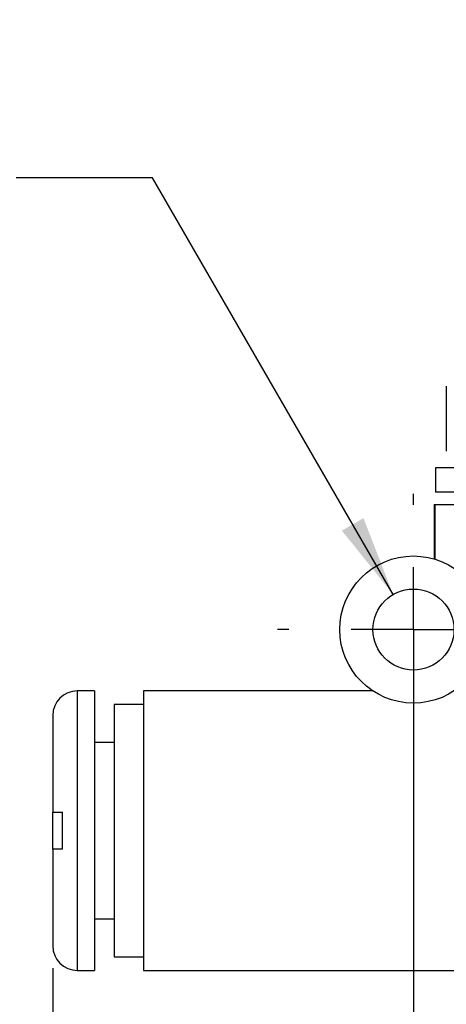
# Model space of a CAD drawing. Header units: millimetres. Extents: x 6 to 273, y 6 to 210.
# Tile 4 of 15: x 59 to 76, y 69 to 109. Entities that reach past the tile are written whole.
import ezdxf

# ---------------------------------------------------------------- set-up
doc = ezdxf.new("R2010")
doc.units = ezdxf.units.MM
doc.linetypes.add('SLD-Center', pattern=[19.05, 15.24, -1.27, 1.27, -1.27])
doc.linetypes.add('SLD-Solid', pattern=[0])
doc.layers.add('CENTER', color=40, linetype='SLD-Center')
doc.layers.add('DIMENSIONS', color=140, linetype='SLD-Solid', lineweight=25)
doc.styles.add('SLDTEXTSTYLE0', font='TXT', dxfattribs={"width": 0.7})
doc.dimstyles.new('SLDDIMSTYLE0', dxfattribs={"dimtxt": 2.158008, "dimasz": 3.302, "dimexe": 0, "dimexo": 0.0625, "dimgap": 0.539502, "dimtad": 0, "dimtih": 1, "dimtoh": 1, "dimdec": 1, "dimrnd": 1e-09, "dimzin": 4, "dimdsep": 46, "dimtxsty": 'SLDTEXTSTYLE0', "dimsah": 1, "dimcen": 0.09, "dimadec": 0, "dimazin": 1, "dimtfac": 1, "dimtdec": 1, "dimtmove": 0, "dimatfit": 0, "dimfxl": 0, "dimfrac": 2, "dimtolj": 1, "dimtzin": 12, "dimarcsym": 0})
doc.dimstyles.new('SLDDIMSTYLE1', dxfattribs={"dimtxt": 2.158008, "dimasz": 3.302, "dimexe": 0, "dimexo": 0.0625, "dimgap": 0.539502, "dimtad": 0, "dimtih": 1, "dimtoh": 1, "dimdec": 1, "dimrnd": 1e-09, "dimzin": 12, "dimdsep": 46, "dimtxsty": 'SLDTEXTSTYLE0', "dimsah": 1, "dimcen": 0.09, "dimadec": 0, "dimazin": 3, "dimtfac": 1, "dimtdec": 1, "dimtofl": 0, "dimtmove": 0, "dimatfit": 3, "dimfxl": 0, "dimfrac": 2, "dimtolj": 1, "dimtzin": 12, "dimarcsym": 0})
doc.dimstyles.new('SLDDIMSTYLE3', dxfattribs={"dimtxt": 2.158008, "dimasz": 3.302, "dimexe": 0, "dimexo": 0.0625, "dimgap": 0.539502, "dimtad": 0, "dimtih": 1, "dimtoh": 1, "dimdec": 1, "dimrnd": 1e-09, "dimzin": 12, "dimdsep": 46, "dimtxsty": 'SLDTEXTSTYLE0', "dimsah": 1, "dimcen": 0, "dimadec": 0, "dimazin": 3, "dimtfac": 1, "dimtdec": 1, "dimtofl": 0, "dimtmove": 0, "dimatfit": 3, "dimfxl": 0, "dimfrac": 2, "dimtolj": 1, "dimtzin": 12, "dimarcsym": 0})

# ---------------------------------------------------------------- blocks, each defined once
blk = doc.blocks.new('_D')
at = {"layer": 'DIMENSIONS'}
for p, q in [((74.715, 82.771), (74.715, 58.114)), ((94.715, 82.771), (94.715, 58.114)), ((74.715, 61.289), (68.365, 61.289)), ((80.969, 61.289), (80.244, 61.289)), ((80.244, 61.289), (80.244, 57.859)), ((87.382, 61.289), (88.106, 61.289)), ((88.106, 61.289), (88.106, 57.859)), ((94.715, 61.289), (101.065, 61.289)), ((80.244, 57.859), (80.969, 57.859)), ((88.106, 57.859), (87.382, 57.859))]:
    blk.add_line(p, q, dxfattribs=at)
for points in [[(74.715, 61.289), (71.413, 61.797), (71.413, 60.781)], [(94.715, 61.289), (98.017, 60.781), (98.017, 61.797)]]:
    blk.add_solid(points, dxfattribs=at)
at = {"layer": 'DIMENSIONS', "char_height": 2.1167, "attachment_point": 1, "style": 'SLDTEXTSTYLE0'}
for s, insert in [('20.0', (80.969, 64.5)), ('0.79', (80.969, 60.587))]:
    blk.add_mtext(s, dxfattribs=dict(at, insert=insert))
blk = doc.blocks.new('_D_1')
at = {"layer": 'DIMENSIONS'}
for p, q in [((60.015, 70.229), (60.015, 44.266)), ((109.415, 70.229), (109.415, 44.266)), ((60.015, 47.441), (78.044, 47.441)), ((80.969, 47.441), (80.244, 47.441)), ((80.244, 47.441), (80.244, 44.011)), ((87.382, 47.441), (88.106, 47.441)), ((88.106, 47.441), (88.106, 44.011)), ((109.415, 47.441), (90.306, 47.441)), ((80.244, 44.011), (80.969, 44.011)), ((88.106, 44.011), (87.382, 44.011))]:
    blk.add_line(p, q, dxfattribs=at)
for points in [[(60.015, 47.441), (63.317, 46.933), (63.317, 47.949)], [(109.415, 47.441), (106.113, 47.949), (106.113, 46.933)]]:
    blk.add_solid(points, dxfattribs=at)
at = {"layer": 'DIMENSIONS', "char_height": 2.1167, "attachment_point": 1, "style": 'SLDTEXTSTYLE0'}
for s, insert in [('49.4', (80.969, 50.652)), ('1.94', (80.969, 46.739))]:
    blk.add_mtext(s, dxfattribs=dict(at, insert=insert))
blk = doc.blocks.new('_D_4')
at = {"layer": 'DIMENSIONS'}
for p, q in [((49.072, 105.597), (48.348, 105.597)), ((48.348, 105.597), (48.348, 102.168)), ((55.485, 105.597), (56.21, 105.597)), ((56.21, 105.597), (56.21, 102.168)), ((64.078, 102.464), (58.522, 102.464)), ((73.89, 85.47), (64.078, 102.464)), ((48.348, 102.168), (49.072, 102.168)), ((56.21, 102.168), (55.485, 102.168))]:
    blk.add_line(p, q, dxfattribs=at)
blk.add_solid([(73.89, 85.47), (72.678, 88.583), (71.799, 88.075)], dxfattribs=at)
at = {"layer": 'DIMENSIONS', "char_height": 2.1167, "attachment_point": 1, "style": 'SLDTEXTSTYLE0'}
for s, insert in [('%%c', (48.341, 108.809)), ('3.3', (51.599, 108.809)), ('0.13', (49.072, 104.896)), ('X2', (50.415, 100.983))]:
    blk.add_mtext(s, dxfattribs=dict(at, insert=insert))
blk = doc.blocks.new('SW_CENTERMARKSYMBOL_0')
at = {"layer": 'CENTER', "color": 0}
for p, q in [((0, 5.08), (0, 5.54)), ((0, 0), (0, 2.54)), ((-5.08, 0), (-5.54, 0)), ((0, 0), (-2.54, 0)), ((0, 0), (0, -2.54)), ((0, 0), (2.54, 0)), ((5.08, 0), (5.54, 0)), ((0, -5.08), (0, -5.54))]:
    blk.add_line(p, q, dxfattribs=at)

msp = doc.modelspace()

# ---------------------------------------------------------------- linework, layer by layer
for p, q in [((76.054, 93.971), (76.054, 91.31)), ((75.615, 90.641), (75.615, 89.641)), ((78.9, 90.641), (75.615, 90.641)), ((78.9, 89.641), (75.615, 89.641)), ((75.565, 89.141), (75.565, 86.918)), ((75.565, 89.141), (75.591, 89.141)), ((75.591, 89.141), (75.591, 86.91)), ((75.591, 89.141), (79.374, 89.141)), ((61.715, 81.541), (61.015, 81.541)), ((61.015, 81.541), (61.015, 70.141)), ((61.715, 81.541), (61.715, 70.141)), ((73.056, 81.541), (63.715, 81.541)), ((63.715, 81.541), (63.715, 70.141)), ((63.715, 80.991), (62.515, 80.991)), ((62.515, 80.991), (62.515, 70.691)), ((60.015, 80.541), (60.015, 80.341)), ((60.015, 80.182), (60.015, 76.591)), ((62.515, 79.441), (61.715, 79.441)), ((60.015, 75.091), (60.015, 76.591)), ((60.415, 75.091), (60.415, 76.591)), ((60.015, 75.091), (60.015, 71.499)), ((61.715, 72.241), (62.515, 72.241)), ((60.015, 71.341), (60.015, 71.141)), ((62.515, 70.691), (63.715, 70.691)), ((61.015, 70.141), (61.715, 70.141)), ((63.715, 70.141), (77.321, 70.141))]:
    msp.add_line(p, q)
for radius in [3, 1.65]:
    msp.add_circle((74.715, 84.041), radius)
for centre, start, end in [((61.015, 80.541), 90, 180), ((61.015, 71.141), 180, 270)]:
    msp.add_arc(centre, 1, start, end)
for points in [[(60.025, 80.341), (60.018, 80.288), (60.015, 80.235), (60.015, 80.182)], [(60.015, 71.499), (60.015, 71.446), (60.018, 71.393), (60.025, 71.341)]]:
    msp.add_open_spline(points, degree=3)
for points, knots in [([(60.015, 80.341), (60.015, 80.341), (60.015, 80.341), (60.022, 80.341), (60.025, 80.341)], [0, 0, 0, 0, 0.501986, 1, 1, 1, 1]), ([(60.015, 76.591), (60.015, 76.591), (60.017, 76.591), (60.032, 76.591), (60.055, 76.591), (60.086, 76.591), (60.125, 76.591), (60.171, 76.591), (60.224, 76.591), (60.282, 76.591), (60.345, 76.591), (60.392, 76.591), (60.415, 76.591)], [0, 0, 0, 0, 0.106051, 0.210764, 0.314135, 0.41616, 0.516835, 0.616161, 0.714137, 0.810766, 0.906052, 1, 1, 1, 1]), ([(60.415, 75.091), (60.389, 75.091), (60.338, 75.091), (60.269, 75.09), (60.205, 75.09), (60.15, 75.09), (60.102, 75.09), (60.064, 75.09), (60.036, 75.09), (60.018, 75.091), (60.016, 75.091), (60.015, 75.091)], [0, 0, 0, 0, 0.10447, 0.210592, 0.318374, 0.427819, 0.538931, 0.651709, 0.76615, 0.882249, 1, 1, 1, 1]), ([(60.025, 71.341), (60.022, 71.341), (60.015, 71.341), (60.015, 71.341), (60.015, 71.341)], [0, 0, 0, 0, 0.498014, 1, 1, 1, 1])]:
    msp.add_open_spline(points, degree=3, knots=knots)

# ---------------------------------------------------------------- block references
at = {"layer": 'CENTER'}
msp.add_blockref('SW_CENTERMARKSYMBOL_0', (74.715, 84.041), dxfattribs=at)

# ---------------------------------------------------------------- dimensions: what is measured, and where the dimension line sits
at = {"layer": 'DIMENSIONS'}
dim = msp.add_diameter_dim_2p(p1=(75.54, 82.612), p2=(73.89, 85.47), text='<>\\PX2', dimstyle='SLDDIMSTYLE3', dxfattribs=at)
dim.commit()
dim.dimension.update_dxf_attribs({"geometry": '_D_4', "text_midpoint": (52.279, 103.579), "dimtype": 163})
for base, p1, p2, dimstyle, picture, middle in [((74.715, 61.289), (94.715, 84.041), (74.715, 84.041), 'SLDDIMSTYLE0', '_D', (84.175, 61.289)), ((60.015, 47.441), (109.415, 71.499), (60.015, 71.499), 'SLDDIMSTYLE1', '_D_1', (84.175, 47.441))]:
    dim = msp.add_linear_dim(base=base, p1=p1, p2=p2, dimstyle=dimstyle, dxfattribs=at)
    dim.commit()
    dim.dimension.update_dxf_attribs({"geometry": picture, "text_midpoint": middle, "dimtype": 160})

doc.saveas('drawing.dxf')
